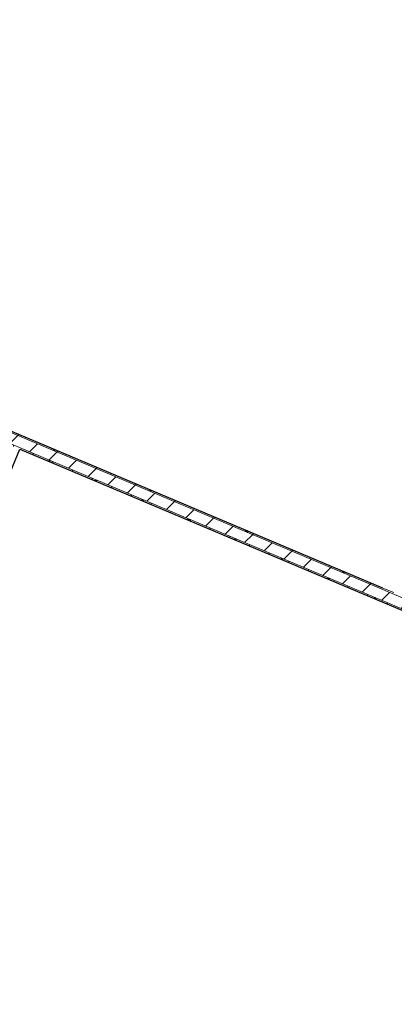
# Model space of a CAD drawing. Header units: millimetres. Extents: x 1512 to 2105, y 794 to 1149.
# Tile 207 of 256: x 1764.13 to 1766.98, y 1127.6 to 1135.11. Entities that reach past the tile are written whole.
import ezdxf

# ---------------------------------------------------------------- set-up
doc = ezdxf.new("R2010")
doc.units = ezdxf.units.MM
doc.layers.add('A-WALL', color=113, linetype='Continuous', lineweight=9)
doc.layers.add('A-WALL-PATT', color=111, linetype='Continuous', lineweight=25)

msp = doc.modelspace()

# ---------------------------------------------------------------- hatches: boundary and pattern name
at = {"layer": 'A-WALL-PATT', "lineweight": 9}
h = msp.add_hatch(dxfattribs=at)
h.set_pattern_fill('FP_4', color=256, style=0, pattern_type=2)
h.set_pattern_definition([(45, (1895.92745, 1080.89862), (-0.10606602, 0.10606602), [])])
h.paths.add_polyline_path([(1777.2315, 1126.3095), (1777.2615, 1126.3837), (1773.9267, 1127.7932), (1773.8955, 1127.7195), (1777.2244, 1126.3125)], flags=0)
h.paths.add_polyline_path([(1769.29, 1129.666), (1769.3211, 1129.7397), (1756.702, 1135.0733), (1756.6709, 1134.9996), (1769.2861, 1129.6677)], flags=0)
h = msp.add_hatch(dxfattribs=at)
h.set_pattern_fill('FP_2', color=256, style=0, pattern_type=2)
h.set_pattern_definition([(45, (1895.92745, 1080.89862), (-0.21213203, 0.21213203), []), (135, (1895.92745, 1080.89862), (-0.21213203, -0.21213203), [])])
h.paths.add_polyline_path([(1777.2615, 1126.3837), (1777.2652, 1126.3929), (1773.9306, 1127.8024), (1773.9267, 1127.7932), (1777.2244, 1126.3993)], flags=0)
h.paths.add_polyline_path([(1769.3211, 1129.7397), (1769.325, 1129.7489), (1756.7059, 1135.0825), (1756.702, 1135.0733), (1769.2959, 1129.7504)], flags=0)
h = msp.add_hatch(dxfattribs=at)
h.set_pattern_fill('FP_3', color=256, style=0, pattern_type=2)
h.set_pattern_definition([(0, (1895.92745, 1080.89862), (0, 0.15), []), (90, (1895.92745, 1080.89862), (-0.15, 9e-18), [])])
h.paths.add_polyline_path([(1777.2277, 1126.3002), (1777.2315, 1126.3095), (1773.8955, 1127.7195), (1773.8924, 1127.7099), (1777.2244, 1126.3016)], flags=0)
h.paths.add_polyline_path([(1769.2861, 1129.6568), (1769.29, 1129.666), (1756.6709, 1134.9996), (1756.667, 1134.9904), (1769.2399, 1129.6764)], flags=0)

# ---------------------------------------------------------------- linework, layer by layer
at = {"layer": 'A-WALL'}
for p, q in [((1756.702, 1135.0733), (1769.3211, 1129.7397)), ((1756.6709, 1134.9996), (1769.29, 1129.666)), ((1766.8934, 1130.7767), (1766.9763, 1130.7416))]:
    msp.add_line(p, q, dxfattribs=at)
at = {"layer": 'A-WALL', "lineweight": 25}
for p, q in [((1766.8934, 1130.7767), (1756.7059, 1135.0825)), ((1763.9854, 1131.4896), (1764.126, 1131.8378)), ((1764.126, 1131.8378), (1769.2861, 1129.6568))]:
    msp.add_line(p, q, dxfattribs=at)
msp.add_open_spline([(1760.3136, 1145.4488), (1767.7437, 1140.1025), (1778.458, 1132.3929), (1789.1722, 1124.683), (1792.4564, 1122.3196)], degree=3, knots=[0, 0, 0, 0, 0.4444444, 0.6409021, 0.6409021, 0.6409021, 0.6409021], dxfattribs=at)

doc.saveas('drawing.dxf')
